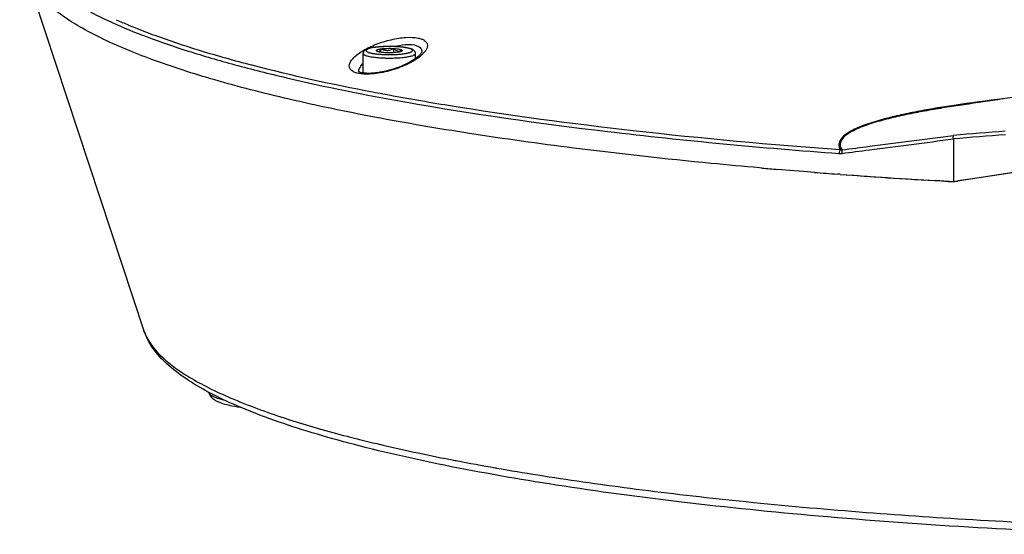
# Model space of a CAD drawing. Header units: millimetres. Extents: x 0 to 420, y -341 to 792.
# Tile 41 of 256: x 161 to 183, y 15 to 27. Entities that reach past the tile are written whole.
import ezdxf

# ---------------------------------------------------------------- set-up
doc = ezdxf.new("R2010")
doc.units = ezdxf.units.MM
doc.header["$LTSCALE"] = 23.1
doc.layers.get('0').update_dxf_attribs({"linetype": 'CONTINUOUS'})
doc.layers.add('02___PRT_ALL_AXES', color=7, linetype='CONTINUOUS')
doc.layers.add('06___PRT_ALL_SURFS', color=7, linetype='CONTINUOUS')

msp = doc.modelspace()

# ---------------------------------------------------------------- linework, layer by layer
at = {"color": 7, "linetype": 'Continuous'}
for p, q in [((163.3241, 26.7274), (163.3308, 26.7245)), ((163.3243, 26.7274), (163.3308, 26.7245)), ((169.0647, 26.1052), (169.0647, 26.1836)), ((169.3547, 26.0963), (169.3547, 26.1924)), ((168.659, 25.6353), (168.659, 26.0774)), ((168.9641, 26.1354), (168.964, 26.1355)), ((169.849, 25.9638), (169.849, 26.0774)), ((168.8747, 25.206), (168.9364, 25.1942)), ((169.6067, 24.9781), (169.6103, 24.9774)), ((169.6084, 24.9783), (169.6119, 24.9777)), ((182.0838, 24.8802), (182.0833, 24.8801)), ((182.066, 24.1363), (182.066, 23.1721)), ((173.4429, 23.9284), (173.4418, 23.9286)), ((177.7163, 23.4753), (177.6606, 23.4801)), ((177.6614, 23.4801), (177.6606, 23.4801)), ((177.7172, 23.4757), (177.662, 23.4806)), ((177.7172, 23.4755), (177.662, 23.4803)), ((178.159, 23.4374), (178.077, 23.4443)), ((178.1597, 23.4376), (178.078, 23.4446)), ((178.1598, 23.4377), (178.078, 23.4444)), ((178.3527, 23.4213), (178.159, 23.4374)), ((178.5535, 23.4049), (178.3519, 23.4214)), ((178.5535, 23.4049), (178.3527, 23.4213)), ((178.6633, 23.3961), (178.5535, 23.4049)), ((178.664, 23.3966), (178.5546, 23.4053)), ((178.664, 23.3964), (178.5757, 23.4036)), ((178.915, 23.3762), (178.6629, 23.3961)), ((178.915, 23.3762), (178.6633, 23.3961)), ((179.4948, 23.3322), (179.4302, 23.337)), ((179.4952, 23.3324), (179.4312, 23.3373)), ((179.4953, 23.3327), (179.4313, 23.3374)), ((183.6054, 23.3985), (182.5011, 23.2324)), ((181.9507, 23.1725), (181.6631, 23.189)), ((181.9716, 23.1713), (181.9507, 23.1725)), ((181.9719, 23.1715), (181.9512, 23.1727)), ((182.066, 23.166), (181.9716, 23.1713)), ((182.1638, 23.1816), (182.1594, 23.1809)), ((182.5011, 23.2324), (182.1638, 23.1816)), ((165.156, 18.3704), (165.1527, 18.3826)), ((167.5952, 17.5744), (167.639, 17.5618)), ((168.2991, 17.3813), (168.3434, 17.3698)), ((169.057, 17.1938), (169.1136, 17.1805)), ((169.058, 17.1939), (169.1136, 17.1805)), ((170.7473, 16.8337), (170.7733, 16.8286)), ((170.7484, 16.8338), (170.7747, 16.8289)), ((171.6614, 16.6653), (171.6875, 16.6608)), ((171.6629, 16.6656), (171.6888, 16.661))]:
    msp.add_line(p, q, dxfattribs=at)
for points in [[(169.9906, 26.1104), (169.9897, 26.1077), (169.9873, 26.1019), (169.9828, 26.0935), (169.9759, 26.0827), (169.9662, 26.0697), (169.9535, 26.0546), (169.9371, 26.0373), (169.9171, 26.0182), (169.8931, 25.9975), (169.8654, 25.9756), (169.8339, 25.9529), (169.799, 25.9296), (169.7607, 25.9059), (169.7193, 25.8822), (169.6749, 25.8586), (169.628, 25.8353), (169.5787, 25.8126), (169.5276, 25.7907), (169.4748, 25.7697), (169.4209, 25.7499), (169.3662, 25.7312), (169.311, 25.7139), (169.2557, 25.6981), (169.2006, 25.6837), (169.1461, 25.6709), (169.0925, 25.6598), (169.0401, 25.6503), (168.9893, 25.6424), (168.9402, 25.6362), (168.8933, 25.6316), (168.8486, 25.6286), (168.8065, 25.6271), (168.7671, 25.6269), (168.7307, 25.6281), (168.6974, 25.6305), (168.6674, 25.6339), (168.6409, 25.6381), (168.6304, 25.6402)], [(168.6303, 25.6402), (168.6221, 25.642), (168.602, 25.6471), (168.5848, 25.6526), (168.5709, 25.658), (168.5605, 25.663), (168.5535, 25.6671), (168.55, 25.6697)]]:
    msp.add_lwpolyline(points, dxfattribs=at)
for centre, radius, start, end in [((167.7645, 37.3488), 11.5123, 245.8269, 247.31219), ((169.1122, 24.8627), 1.3661, 98.28817, 98.69737), ((168.9822, 26.154), 0.0259, 225.89732, 227.20282), ((168.7122, 25.6587), 0.1542, 174.79692, 178.00657), ((168.7215, 26.5194), 0.9108, 264.04129, 264.58139), ((179.6755, 81.5792), 57.3987, 259.216604, 259.44312), ((180.749, 87.4008), 63.3184, 259.453326, 260.77747), ((216.6103, -398.2485), 423.796, 94.515129, 94.675458), ((215.1801, -385.9293), 411.4815, 94.45155, 94.615316), ((188.8217, 150.6683), 127.677, 265.009915, 265.172838), ((188.8203, 150.6528), 127.6613, 265.010114, 265.172599), ((189.4827, 158.8262), 135.8616, 265.538851, 265.756911), ((189.4818, 158.8147), 135.8501, 265.538868, 265.756765), ((190.1364, 167.9868), 145.0455, 265.792367, 266.65095), ((190.1959, 168.8789), 145.9395, 265.794984, 266.761374), ((182.0121, 24.2467), 1.0759, 266.75413, 272.87311), ((182.0247, 24.1092), 0.938, 272.52297, 274.02885), ((182.0253, 24.1016), 0.9304, 274.02547, 278.28471), ((165.2161, 18.3867), 0.0623, 195.11857, 198.3396), ((173.0482, 36.6694), 19.8576, 252.10494, 252.2319), ((173.6504, 38.5668), 21.8483, 252.24639, 253.90976), ((175.0915, 43.5271), 27.0136, 253.98544, 255.43695), ((176.5584, 49.134), 32.8093, 255.49958, 256.78331), ((178.078, 55.568), 39.4203, 256.85558, 258.04274), ((179.5058, 62.243), 46.2463, 258.02555, 259.0829), ((180.9363, 69.6008), 53.7418, 259.09925, 260.06192), ((182.3196, 77.4326), 61.6949, 260.076504, 260.96189), ((183.6235, 85.5561), 69.9224, 260.952356, 261.798994), ((184.8759, 94.1607), 78.6176, 261.790094, 262.579954), ((186.0403, 103.0118), 87.545, 262.572414, 263.317907), ((187.1066, 112.0197), 96.6157, 263.311438, 264.021404)]:
    msp.add_arc(centre, radius, start, end, dxfattribs=at)
msp.add_ellipse((192.8373, 24.6627), major_axis=(29.3252, 4.3715), ratio=0.0039062, start_param=8.1727239, end_param=8.2295102, dxfattribs=at)
for points, knots in [([(173.4418, 23.9286), (172.6526, 24.0286), (171.1408, 24.2395), (168.9856, 24.6067), (167.3287, 24.9511), (166.1217, 25.2464), (165.0747, 25.5319), (163.9284, 25.8978), (162.9093, 26.3154), (162.2406, 26.6672), (161.8386, 26.9207), (161.5092, 27.1775), (161.3266, 27.363), (161.2504, 27.4564)], [0, 0, 0, 0, 0.1856515, 0.3561969, 0.5101266, 0.5804572, 0.6461788, 0.7633547, 0.8610993, 0.9026971, 0.939549, 0.9718624, 1, 1, 1, 1]), ([(161.7356, 27.4767), (161.9064, 27.3488), (162.3004, 27.0995), (162.9769, 26.7623), (163.7838, 26.4334), (164.7179, 26.1144), (165.7754, 25.8068), (167.4116, 25.3968), (168.7062, 25.1383), (169.6067, 24.9781)], [0, 0, 0, 0, 0.0770267, 0.1677556, 0.2725122, 0.3912917, 0.5238719, 0.6698731, 1, 1, 1, 1]), ([(163.3308, 26.7245), (163.3784, 26.7047), (163.5757, 26.6236), (163.7749, 26.5472), (163.9269, 26.4915)], [0, 0, 0, 0, 0.2414247, 1, 1, 1, 1]), ([(163.9269, 26.4915), (164.2665, 26.3669), (164.9957, 26.1256), (166.6389, 25.667), (167.9536, 25.3825), (168.8747, 25.206)], [0, 0, 0, 0, 0.2121049, 0.4500879, 1, 1, 1, 1]), ([(168.552, 25.6249), (168.5175, 25.6321), (168.4567, 25.6497), (168.3822, 25.6954), (168.3416, 25.7611), (168.3449, 25.838), (168.3838, 25.9151), (168.4516, 25.9937), (168.5463, 26.0727), (168.7123, 26.1808), (168.9629, 26.2975), (169.2902, 26.3985), (169.6116, 26.4503), (169.821, 26.4474), (169.9119, 26.4286)], [0, 0, 0, 0, 0.0507298, 0.0906288, 0.1235128, 0.156637, 0.1965301, 0.2460231, 0.3054232, 0.3738411, 0.5312587, 0.7022926, 0.8660948, 1, 1, 1, 1]), ([(169.9119, 26.4286), (169.938, 26.4232), (169.9855, 26.4103), (170.0472, 26.3809), (170.092, 26.343), (170.1177, 26.2962), (170.1217, 26.2435), (170.1059, 26.1884), (170.0726, 26.1317), (170.0421, 26.0959), (170.0246, 26.0777)], [0, 0, 0, 0, 0.1603098, 0.2951245, 0.4082084, 0.5080857, 0.6073875, 0.7181944, 0.8480223, 1, 1, 1, 1]), ([(168.9054, 26.2148), (168.8755, 26.2105), (168.8329, 26.203), (168.7799, 26.1893), (168.7467, 26.1782), (168.7169, 26.1646), (168.6893, 26.1459), (168.6702, 26.1227), (168.6608, 26.0984), (168.659, 26.0845), (168.659, 26.0774)], [0, 0, 0, 0, 0.2975952, 0.4244839, 0.5379414, 0.6420425, 0.7459407, 0.8636144, 0.9303091, 1, 1, 1, 1]), ([(168.9056, 26.2131), (168.8821, 26.2095), (168.8489, 26.2035), (168.8076, 26.1933), (168.7827, 26.1857), (168.7621, 26.1777), (168.7461, 26.1693), (168.7347, 26.1608), (168.7286, 26.1528), (168.7269, 26.1463), (168.727, 26.14), (168.7312, 26.1317), (168.7408, 26.123), (168.7549, 26.1146), (168.7735, 26.1065), (168.7966, 26.0986), (168.8241, 26.0912), (168.8683, 26.0815), (168.9323, 26.0712), (169.0177, 26.062), (169.1121, 26.0557), (169.2117, 26.0526), (169.313, 26.0529), (169.4121, 26.0565), (169.5051, 26.0633), (169.5646, 26.0702), (169.5927, 26.0743)], [0, 0, 0, 0, 0.0655217, 0.0932291, 0.1172876, 0.1375744, 0.1540739, 0.1669631, 0.1768251, 0.1810591, 0.1851638, 0.1941153, 0.2056268, 0.2205736, 0.2392647, 0.2617505, 0.2879468, 0.3176862, 0.386831, 0.4668701, 0.5549554, 0.647888, 0.7422651, 0.834624, 0.9215858, 1, 1, 1, 1]), ([(169.849, 26.0774), (169.849, 26.0862), (169.8462, 26.1033), (169.8353, 26.1255), (169.8207, 26.1427), (169.7994, 26.1598), (169.769, 26.1755), (169.7278, 26.1896), (169.6801, 26.2016), (169.6253, 26.2118), (169.5636, 26.2204), (169.4707, 26.2299), (169.346, 26.2368), (169.1934, 26.2376), (169.0455, 26.231), (168.9501, 26.2213), (168.9054, 26.2148)], [0, 0, 0, 0, 0.0262532, 0.0508248, 0.0729288, 0.0931042, 0.1320436, 0.174456, 0.2231412, 0.2787711, 0.3410314, 0.4090892, 0.5578139, 0.7138727, 0.8650934, 1, 1, 1, 1]), ([(169.5927, 26.0743), (169.6169, 26.0778), (169.6513, 26.0837), (169.6941, 26.0938), (169.7202, 26.1014), (169.7419, 26.1094), (169.759, 26.1177), (169.7714, 26.1263), (169.7783, 26.1343), (169.7808, 26.1408), (169.7813, 26.1471), (169.778, 26.1556), (169.769, 26.1644), (169.7556, 26.1729), (169.7375, 26.1812), (169.7148, 26.1891), (169.6877, 26.1966), (169.6438, 26.2066), (169.5799, 26.217), (169.4944, 26.2265), (169.3997, 26.2329), (169.2993, 26.2361), (169.1973, 26.236), (169.0974, 26.2324), (169.0036, 26.2256), (168.9436, 26.2186), (168.9152, 26.2145)], [0, 0, 0, 0, 0.0669599, 0.0954409, 0.1202885, 0.141359, 0.1586089, 0.1721663, 0.1825137, 0.1868638, 0.1909747, 0.1996305, 0.2106191, 0.2249723, 0.243068, 0.2649858, 0.2906559, 0.3199181, 0.3882675, 0.4677238, 0.5554208, 0.6481258, 0.7423926, 0.8347088, 0.9216442, 1, 1, 1, 1]), ([(168.964, 26.1355), (168.9621, 26.1374), (168.9597, 26.1406), (168.9594, 26.1456), (168.9606, 26.1491), (168.963, 26.1525), (168.9684, 26.1573), (168.9784, 26.1628), (168.994, 26.1687), (169.014, 26.1743), (169.038, 26.1794), (169.0554, 26.1822), (169.0647, 26.1836)], [0, 0, 0, 0, 0.0621498, 0.0886554, 0.1163452, 0.1483204, 0.1865977, 0.2857921, 0.417647, 0.5819736, 0.7769942, 1, 1, 1, 1]), ([(169.0036, 26.1175), (169.0092, 26.1182), (169.0178, 26.1218), (169.0278, 26.1297), (169.0386, 26.141), (169.0513, 26.159), (169.0602, 26.1749), (169.0647, 26.1836)], [0, 0, 0, 0, 0.1825595, 0.2898576, 0.4097935, 0.6854338, 1, 1, 1, 1]), ([(169.0647, 26.1836), (169.0862, 26.1867), (169.1322, 26.1916), (169.204, 26.1954), (169.2791, 26.1959), (169.3297, 26.194), (169.3547, 26.1924)], [0, 0, 0, 0, 0.2244933, 0.4771926, 0.7415148, 1, 1, 1, 1]), ([(169.0647, 26.1836), (169.0873, 26.173), (169.1226, 26.1594), (169.1719, 26.1499), (169.2098, 26.1482), (169.2477, 26.1523), (169.2971, 26.1648), (169.3322, 26.1805), (169.3547, 26.1924)], [0, 0, 0, 0, 0.247262, 0.371527, 0.4962926, 0.6216266, 0.7474838, 1, 1, 1, 1]), ([(169.3547, 26.1924), (169.3619, 26.1854), (169.3766, 26.1721), (169.4065, 26.1496), (169.4396, 26.134), (169.4738, 26.1308), (169.4983, 26.1341), (169.5218, 26.1419), (169.5367, 26.1492), (169.544, 26.1533)], [0, 0, 0, 0, 0.1435613, 0.28098, 0.5325557, 0.6497827, 0.7650848, 0.8813589, 1, 1, 1, 1]), ([(169.3547, 26.1924), (169.3775, 26.191), (169.4193, 26.1874), (169.4685, 26.18), (169.5011, 26.1725), (169.5197, 26.1668), (169.5338, 26.1608), (169.5413, 26.1559), (169.544, 26.1533)], [0, 0, 0, 0, 0.3507237, 0.6447133, 0.764618, 0.864168, 0.9424898, 1, 1, 1, 1]), ([(169.3623, 26.2352), (169.4447, 26.257), (169.5975, 26.286), (169.7551, 26.2857), (169.8235, 26.2715)], [0, 0, 0, 0, 0.5497612, 1, 1, 1, 1]), ([(169.8235, 26.2715), (169.8494, 26.2662), (169.896, 26.2525), (169.9537, 26.2166), (169.988, 26.1667), (169.992, 26.1285), (169.9905, 26.1102)], [0, 0, 0, 0, 0.3117168, 0.5660875, 0.7838621, 1, 1, 1, 1]), ([(170.0246, 26.0777), (169.9911, 26.0428), (169.9097, 25.975), (169.7079, 25.8486), (169.4036, 25.719), (169.0756, 25.6352), (168.8151, 25.6065), (168.6925, 25.6073), (168.6355, 25.6127)], [0, 0, 0, 0, 0.0968318, 0.2110075, 0.4758612, 0.7554742, 0.8854212, 1, 1, 1, 1]), ([(168.659, 26.0774), (168.659, 26.0749), (168.6602, 26.0696), (168.6651, 26.0621), (168.6728, 26.0549), (168.6833, 26.0479), (168.6966, 26.041), (168.7196, 26.0315), (168.7551, 26.0205), (168.8051, 26.0091), (168.8641, 25.9989), (168.9309, 25.9903), (169.0041, 25.9833), (169.0824, 25.9781), (169.1921, 25.9739), (169.3297, 25.9736), (169.4876, 25.981), (169.5891, 25.9914), (169.6364, 25.9983)], [0, 0, 0, 0, 0.0074546, 0.0159853, 0.0263211, 0.0388534, 0.0537683, 0.0711377, 0.1132057, 0.1646723, 0.2247351, 0.292331, 0.3662029, 0.4449437, 0.5270352, 0.694847, 0.8566572, 1, 1, 1, 1]), ([(169.1533, 26.0963), (169.1307, 26.0978), (169.0893, 26.1014), (169.0404, 26.1086), (169.0079, 26.1161), (168.9893, 26.1217), (168.9751, 26.1276), (168.9674, 26.1324), (168.9646, 26.135)], [0, 0, 0, 0, 0.3487564, 0.6419225, 0.7619733, 0.8620717, 0.9413179, 1, 1, 1, 1]), ([(169.4432, 26.1052), (169.4217, 26.1021), (169.3757, 26.0972), (169.304, 26.0934), (169.2289, 26.0929), (169.1783, 26.0948), (169.1533, 26.0963)], [0, 0, 0, 0, 0.2244933, 0.4771926, 0.7415148, 1, 1, 1, 1]), ([(169.5282, 26.1258), (169.5231, 26.1235), (169.5116, 26.1194), (169.4834, 26.1118), (169.46, 26.1077), (169.4432, 26.1052)], [0, 0, 0, 0, 0.1889863, 0.4204503, 1, 1, 1, 1]), ([(169.544, 26.1533), (169.5427, 26.1508), (169.5377, 26.1415), (169.5323, 26.1323), (169.5281, 26.1257)], [0, 0, 0, 0, 0.2606078, 1, 1, 1, 1]), ([(169.5438, 26.1354), (169.5419, 26.1335), (169.5368, 26.1299), (169.5313, 26.1272), (169.5282, 26.1258)], [0, 0, 0, 0, 0.4393712, 1, 1, 1, 1]), ([(169.544, 26.1533), (169.5453, 26.152), (169.5475, 26.1493), (169.5489, 26.1443), (169.5474, 26.1394), (169.5452, 26.1367), (169.5438, 26.1354)], [0, 0, 0, 0, 0.2727853, 0.49859, 0.7251845, 1, 1, 1, 1]), ([(169.6364, 25.9983), (169.6523, 26.0006), (169.6822, 26.0054), (169.7244, 26.0138), (169.7609, 26.023), (169.7916, 26.0327), (169.8159, 26.0429), (169.8319, 26.0522), (169.8409, 26.0602), (169.8455, 26.0658), (169.8483, 26.0715), (169.849, 26.0755), (169.849, 26.0774)], [0, 0, 0, 0, 0.2039454, 0.3871613, 0.5478212, 0.6845222, 0.7964812, 0.88392, 0.9191099, 0.9493571, 0.97576, 1, 1, 1, 1]), ([(168.5587, 25.6726), (168.5615, 25.7036), (168.588, 25.7715), (168.6321, 25.827), (168.6589, 25.8558)], [0, 0, 0, 0, 0.4414969, 1, 1, 1, 1]), ([(168.627, 25.6135), (168.6204, 25.6142), (168.5953, 25.6171), (168.5703, 25.6211), (168.552, 25.6249)], [0, 0, 0, 0, 0.2606696, 1, 1, 1, 1]), ([(169.6103, 24.9774), (171.1348, 24.7063), (174.4157, 24.2426), (177.7139, 23.9362), (179.472, 23.8063)], [0, 0, 0, 0, 0.4676203, 1, 1, 1, 1]), ([(170.601, 24.901), (171.9926, 24.6742), (174.9518, 24.2801), (177.9242, 24.0098), (179.4938, 23.8938)], [0, 0, 0, 0, 0.472526, 1, 1, 1, 1]), ([(182.081, 24.8992), (181.941, 24.8782), (181.6617, 24.8341), (181.2449, 24.7599), (180.8326, 24.6752), (180.4298, 24.5763), (180.1057, 24.4763), (179.8645, 24.3788), (179.7051, 24.298), (179.5754, 24.2077), (179.4855, 24.1067), (179.4547, 23.9923), (179.4776, 23.9234), (179.4938, 23.8938)], [0, 0, 0, 0, 0.1431827, 0.2860337, 0.4281861, 0.5687792, 0.7055459, 0.7707729, 0.8317992, 0.8858287, 0.9300728, 0.9658414, 1, 1, 1, 1]), ([(182.0833, 24.8801), (181.9445, 24.8592), (181.6675, 24.8155), (181.2539, 24.7423), (180.8444, 24.659), (180.4435, 24.5618), (180.1203, 24.4636), (179.8793, 24.3676), (179.7206, 24.2875), (179.5927, 24.1985), (179.518, 24.1091), (179.4954, 24.0345), (179.4957, 23.9652), (179.518, 23.9172), (179.5371, 23.8893)], [0, 0, 0, 0, 0.1430821, 0.2859078, 0.4281559, 0.5690405, 0.7063878, 0.7719947, 0.8333116, 0.887161, 0.9303903, 0.9485402, 0.9655364, 1, 1, 1, 1]), ([(179.5371, 23.8893), (179.7453, 23.9165), (180.5896, 24.0266), (181.4339, 24.1359), (182.0701, 24.2179)], [0, 0, 0, 0, 0.2466531, 1, 1, 1, 1]), ([(182.066, 24.1363), (182.066, 24.144), (182.0626, 24.159), (182.0635, 24.1864), (182.0657, 24.2064), (182.0701, 24.2179)], [0, 0, 0, 0, 0.2805542, 0.5517223, 1, 1, 1, 1]), ([(179.5322, 23.8078), (179.7405, 23.835), (180.585, 23.945), (181.4297, 24.0543), (182.066, 24.1363)], [0, 0, 0, 0, 0.2466616, 1, 1, 1, 1]), ([(177.6606, 23.4801), (177.2961, 23.5121), (175.8878, 23.6419), (174.4818, 23.7967), (173.4418, 23.9286)], [0, 0, 0, 0, 0.2587653, 1, 1, 1, 1]), ([(179.4938, 23.8938), (179.4857, 23.883), (179.4755, 23.8534), (179.472, 23.8232), (179.472, 23.8063)], [0, 0, 0, 0, 0.4429593, 1, 1, 1, 1]), ([(179.5371, 23.8893), (179.532, 23.8781), (179.5277, 23.8503), (179.5295, 23.8228), (179.5322, 23.8078)], [0, 0, 0, 0, 0.4478231, 1, 1, 1, 1]), ([(165.1579, 18.3781), (164.9767, 18.4744), (164.6438, 18.6693), (164.2089, 19.0013), (163.8758, 19.3622), (163.7277, 19.6387), (163.6813, 19.7792)], [0, 0, 0, 0, 0.2959614, 0.555474, 0.7864792, 1, 1, 1, 1]), ([(163.6813, 19.7792), (163.6843, 19.77), (163.6973, 19.7328), (163.7124, 19.6964), (163.7248, 19.6694)], [0, 0, 0, 0, 0.2460559, 1, 1, 1, 1]), ([(163.7248, 19.6694), (163.8117, 19.4816), (164.0348, 19.2171), (164.4102, 18.9157), (164.7833, 18.6763), (165.2259, 18.441), (165.9455, 18.1161), (166.5324, 17.9062), (166.9465, 17.7725)], [0, 0, 0, 0, 0.1627703, 0.2636496, 0.3793336, 0.5105674, 0.6577214, 1, 1, 1, 1]), ([(165.156, 18.3704), (165.1646, 18.3385), (165.1947, 18.282), (165.2619, 18.2213), (165.3369, 18.1783), (165.4538, 18.1298), (165.6319, 18.082), (165.784, 18.0549), (165.8682, 18.0423)], [0, 0, 0, 0, 0.1207636, 0.2264326, 0.3276926, 0.4353895, 0.6886339, 1, 1, 1, 1]), ([(165.5283, 18.1933), (165.4785, 18.2046), (165.3901, 18.2274), (165.289, 18.2636), (165.227, 18.2956), (165.1869, 18.3227), (165.1631, 18.3485), (165.157, 18.3671)], [0, 0, 0, 0, 0.3645789, 0.6516194, 0.76559, 0.8604333, 1, 1, 1, 1]), ([(185.8116, 15.1544), (183.5402, 15.2362), (180.228, 15.4291), (175.9755, 15.8597), (173.1413, 16.2402), (170.6169, 16.6806), (168.7313, 17.1074), (167.4121, 17.4822), (166.5655, 17.7623), (165.8208, 18.0534), (165.3661, 18.2676), (165.1579, 18.3781)], [0, 0, 0, 0, 0.3244601, 0.4733631, 0.6101162, 0.7326051, 0.8390832, 0.8859164, 0.9283435, 0.9663454, 1, 1, 1, 1]), ([(177.0434, 15.9295), (178.7472, 15.7508), (182.2874, 15.4676), (185.8355, 15.3221), (187.6721, 15.2789)], [0, 0, 0, 0, 0.482541, 1, 1, 1, 1])]:
    msp.add_open_spline(points, degree=3, knots=knots, dxfattribs=at)
for points in [[(183.2075, 25.049), (182.8313, 25.0043), (182.4556, 24.9554), (182.081, 24.8992)], [(179.472, 23.8063), (179.492, 23.8048), (179.5123, 23.8052), (179.5322, 23.8078)], [(179.4938, 23.8938), (179.508, 23.891), (179.5226, 23.8894), (179.5371, 23.8893)]]:
    msp.add_open_spline(points, degree=3, dxfattribs=at)
at = {"layer": '02___PRT_ALL_AXES', "color": 7, "linetype": 'Continuous'}
msp.add_open_spline([(184.4377, 25.2335), (184.2398, 25.2038), (183.4551, 25.0862), (182.6705, 24.9684), (182.0838, 24.8802)], degree=3, knots=[0, 0, 0, 0, 0.2522847, 1, 1, 1, 1], dxfattribs=at)
at = {"layer": '06___PRT_ALL_SURFS', "color": 7, "linetype": 'Continuous'}
msp.add_line((160.8584, 28.3211), (163.6813, 19.7792), dxfattribs=at)

doc.saveas('drawing.dxf')
